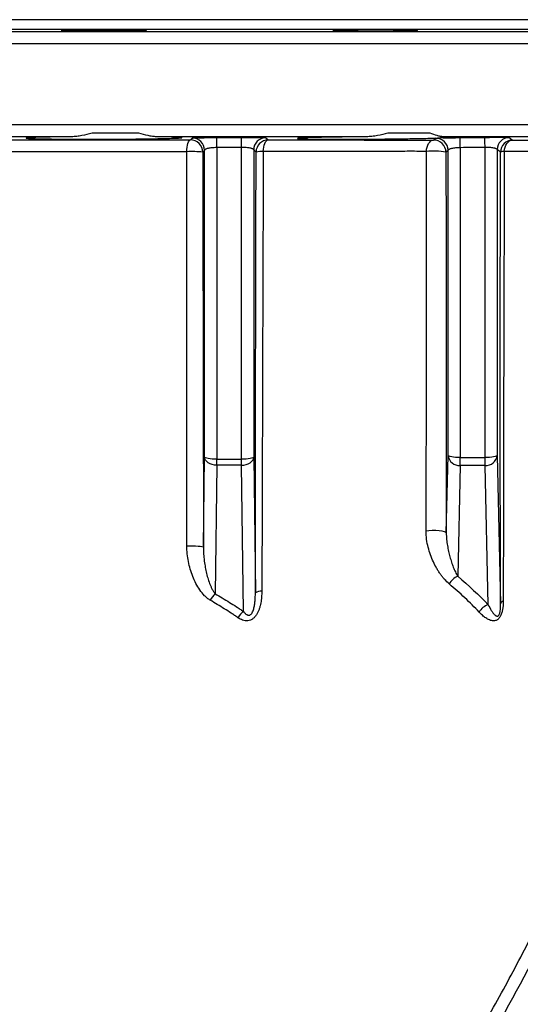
# Model space of a CAD drawing. Header units: millimetres. Extents: x 1055 to 2818, y 673 to 2898.
# Tile 43 of 44: x 1992 to 2198, y 2494 to 2898. Entities that reach past the tile are written whole.
import ezdxf

# ---------------------------------------------------------------- set-up
doc = ezdxf.new("R2010")
doc.units = ezdxf.units.MM

msp = doc.modelspace()

# ---------------------------------------------------------------- linework, layer by layer
at = {"color": 7, "linetype": 'Continuous', "lineweight": 25}
for p, q in [((2310.45, 2898.48), (1625.45, 2898.48)), ((2013.29, 2850.4), (1922.61, 2850.4)), ((2040.93, 2851.92), (2021.68, 2851.92)), ((2134.38, 2850.4), (2048.13, 2850.4)), ((2160.49, 2851.92), (2143.13, 2851.92)), ((2239.17, 2850.4), (2165.81, 2850.4)), ((2067.87, 2844.86), (2067.09, 2844.1)), ((2067.87, 2718.76), (2067.87, 2844.86)), ((2072.87, 2845.93), (2072.87, 2717.91)), ((2083.04, 2717.91), (2083.04, 2845.98)), ((2088.04, 2845.01), (2088.04, 2718.76)), ((2167.87, 2719.46), (2167.87, 2844.81)), ((2172.87, 2845.9), (2172.87, 2718.6)), ((2183.04, 2718.6), (2183.04, 2846)), ((2188.04, 2845.1), (2188.04, 2719.46)), ((2067.4, 2681.76), (2067.87, 2718.76)), ((2088.04, 2718.76), (2088.74, 2662.98)), ((2167.13, 2687.61), (2167.87, 2719.46)), ((2172.87, 2718.6), (2183.04, 2718.6)), ((2172.87, 2715.3), (2172.87, 2718.6)), ((2183.04, 2715.3), (2183.04, 2718.6)), ((2188.04, 2719.46), (2189.44, 2658.46)), ((2072.87, 2715.41), (2072.2, 2662.64)), ((2072.87, 2717.91), (2083.04, 2717.91)), ((2072.87, 2715.41), (2072.87, 2717.91)), ((2083.04, 2715.41), (2072.87, 2715.41)), ((2083.04, 2715.41), (2083.04, 2717.91)), ((2083.79, 2655.41), (2083.04, 2715.41)), ((2172.87, 2715.3), (2171.82, 2669.78)), ((2183.04, 2715.3), (2172.87, 2715.3)), ((2184.36, 2658.09), (2183.04, 2715.3))]:
    msp.add_line(p, q, dxfattribs=at)
at = {"color": 1, "linetype": 'Continuous', "lineweight": 25}
for p, q in [((1566.36, 2893.57), (2369.54, 2893.57)), ((2315.26, 2894.52), (1620.65, 2894.52)), ((2374.45, 2888.57), (1561.45, 2888.57)), ((1561.45, 2855.4), (2374.45, 2855.4))]:
    msp.add_line(p, q, dxfattribs=at)
at = {"color": 7, "linetype": 'Continuous', "lineweight": 25, "flags": 128}
for points in [[(2155.34, 2893.93), (2154.74, 2893.98), (2153.66, 2894.03), (2152.14, 2894.08), (2150.21, 2894.13), (2147.94, 2894.18), (2145.38, 2894.22), (2142.61, 2894.26), (2139.71, 2894.3), (2136.76, 2894.32), (2133.85, 2894.34), (2131.05, 2894.35), (2128.45, 2894.34), (2125.6, 2894.33)], [(2060.56, 2844.25), (2060.59, 2845.19), (2060.69, 2846.09), (2060.83, 2846.92), (2061.02, 2847.64), (2061.24, 2848.24), (2061.5, 2848.69), (2061.78, 2848.97), (2062.07, 2849.08)], [(2062.07, 2849.08), (2062.24, 2849.25), (2062.84, 2849.84)], [(2072.87, 2845.93), (2072.86, 2846.76), (2072.86, 2847.54), (2072.85, 2848.25), (2072.85, 2848.86), (2072.85, 2849.36), (2072.84, 2849.73), (2072.84, 2849.97), (2072.84, 2850.06)], [(2083.04, 2845.98), (2083.03, 2846.81), (2083.03, 2847.59), (2083.02, 2848.3), (2083.02, 2848.91), (2083.02, 2849.41), (2083.02, 2849.78), (2083.01, 2850.02), (2083.01, 2850.11)], [(2091.99, 2844.3), (2092.04, 2845.23), (2092.17, 2846.12), (2092.35, 2846.94), (2092.6, 2847.65), (2092.9, 2848.24), (2093.24, 2848.68), (2093.61, 2848.96), (2093.99, 2849.07)], [(2158.95, 2844.37), (2159.04, 2845.29), (2159.23, 2846.16), (2159.52, 2846.96), (2159.89, 2847.66), (2160.33, 2848.23), (2160.83, 2848.66), (2161.37, 2848.93), (2161.93, 2849.04)], [(2172.87, 2845.9), (2172.86, 2846.73), (2172.85, 2847.52), (2172.84, 2848.23), (2172.83, 2848.84), (2172.83, 2849.34), (2172.82, 2849.71), (2172.82, 2849.94), (2172.82, 2850.03)], [(2183.04, 2846), (2183.03, 2846.83), (2183.02, 2847.61), (2183.01, 2848.32), (2183.01, 2848.94), (2183, 2849.44), (2183, 2849.81), (2182.99, 2850.04), (2182.99, 2850.13)], [(2190.94, 2844.35), (2191.04, 2845.27), (2191.26, 2846.15), (2191.58, 2846.95), (2192, 2847.66), (2192.51, 2848.23), (2193.08, 2848.67), (2193.69, 2848.94), (2194.33, 2849.04)], [(2072.87, 2717.91), (2071.9, 2717.92), (2070.97, 2717.97), (2070.11, 2718.05), (2069.36, 2718.15), (2068.74, 2718.28), (2068.27, 2718.43), (2067.98, 2718.59), (2067.87, 2718.76)], [(2072.87, 2715.41), (2071.9, 2715.48), (2070.97, 2715.68), (2070.11, 2715.99), (2069.36, 2716.4), (2068.73, 2716.91), (2068.27, 2717.48), (2067.97, 2718.11), (2067.87, 2718.76)], [(2088.04, 2718.76), (2087.93, 2718.59), (2087.63, 2718.43), (2087.16, 2718.28), (2086.54, 2718.15), (2085.79, 2718.05), (2084.93, 2717.97), (2084, 2717.92), (2083.04, 2717.91)], [(2083.04, 2715.41), (2084, 2715.48), (2084.93, 2715.68), (2085.79, 2715.99), (2086.55, 2716.4), (2087.17, 2716.91), (2087.64, 2717.48), (2087.93, 2718.11), (2088.04, 2718.76)], [(2172.87, 2718.6), (2171.9, 2718.62), (2170.97, 2718.67), (2170.11, 2718.75), (2169.36, 2718.85), (2168.74, 2718.98), (2168.27, 2719.13), (2167.98, 2719.29), (2167.87, 2719.46)], [(2188.04, 2719.46), (2187.93, 2719.29), (2187.63, 2719.13), (2187.16, 2718.98), (2186.54, 2718.85), (2185.79, 2718.75), (2184.93, 2718.67), (2184, 2718.62), (2183.04, 2718.6)], [(2158.81, 2688.46), (2159.99, 2688.63), (2161.35, 2688.73), (2162.77, 2688.73), (2164.14, 2688.64), (2165.35, 2688.47), (2166.29, 2688.23), (2166.9, 2687.93), (2167.13, 2687.61)], [(2060.58, 2682.3), (2061.74, 2682.34), (2062.94, 2682.34), (2064.11, 2682.31), (2065.18, 2682.24), (2066.09, 2682.15), (2066.79, 2682.04), (2067.24, 2681.9), (2067.4, 2681.76)]]:
    msp.add_lwpolyline(points, dxfattribs=at)
at = {"color": 7, "linetype": 'Continuous', "lineweight": 25}
for centre, radius, start, end in [((2062.09, 2844.08), 5, 0.1928, 90.269), ((2062.86, 2844.84), 5, 0.193, 90.237), ((2093.04, 2845), 5, 90.3494, 179.8079), ((2094.02, 2844.07), 5, 90.4061, 179.8085), ((2161.98, 2844.04), 5, 0.1885, 90.5816), ((2162.86, 2844.79), 5, 0.1898, 90.5129), ((2193.04, 2845.09), 5, 90.6038, 179.8117), ((2194.39, 2844.04), 5, 90.7147, 179.8142), ((2062.64, 2793.66), 50.63, 84.9579, 92.3623), ((2091.45, 2831.02), 13.29, 87.6659, 100.5175), ((2161.91, 2817.35), 27.18, 79.2448, 96.2384), ((2190.77, 2840.97), 3.38, 87.0463, 114.0552), ((2172.53, 2719.98), 4.69, 186.3796, 274.0832), ((2183.37, 2719.98), 4.69, 265.9168, 353.6204), ((2174.29, 2663.54), 6.71, 111.6519, 152.5461), ((2079.63, 2654.99), 10.66, 134.1996, 152.3137), ((2091.02, 2659.76), 3.94, 84.8418, 125.2864), ((2186.26, 2651.89), 6.48, 107.0818, 150.6271), ((2191.02, 2658.08), 1.63, 107.1574, 166.3824), ((2090.2, 2647.72), 10.01, 129.8159, 149.5605)]:
    msp.add_arc(centre, radius, start, end, dxfattribs=at)
for points, knots in [([(2014.16, 2894.29), (2013.34, 2894.27), (2012.62, 2894.26), (2011.67, 2894.24), (2011.37, 2894.23), (2010.83, 2894.21), (2010.59, 2894.2), (2009.93, 2894.18), (2009.6, 2894.16), (2009.26, 2894.13), (2009.18, 2894.12), (2009.06, 2894.1), (2009.04, 2894.09), (2009.04, 2894.06), (2009.15, 2894.04), (2009.48, 2894.01), (2009.62, 2894), (2009.96, 2893.98), (2010.34, 2893.96), (2010.83, 2893.94), (2011.37, 2893.93), (2011.67, 2893.92), (2012.63, 2893.89), (2013.35, 2893.87), (2014.56, 2893.85), (2014.98, 2893.84), (2015.87, 2893.83), (2016.34, 2893.82), (2017.77, 2893.8), (2018.77, 2893.79), (2020.36, 2893.77), (2020.9, 2893.77), (2022.01, 2893.76), (2022.56, 2893.76), (2024.24, 2893.75), (2025.37, 2893.74), (2027.68, 2893.74), (2028.82, 2893.73), (2030.5, 2893.74), (2031.06, 2893.74), (2032.15, 2893.74), (2032.7, 2893.74), (2034.29, 2893.75), (2035.3, 2893.75), (2036.72, 2893.77), (2037.19, 2893.77), (2038.08, 2893.78), (2038.5, 2893.79), (2039.72, 2893.8), (2040.44, 2893.82), (2041.4, 2893.84), (2041.7, 2893.84), (2042.24, 2893.86), (2042.73, 2893.88), (2043.11, 2893.89), (2043.44, 2893.91), (2043.59, 2893.92), (2043.92, 2893.95), (2044.04, 2893.97), (2044.04, 2894), (2044.01, 2894.01), (2043.9, 2894.03), (2043.81, 2894.04), (2043.48, 2894.07), (2043.15, 2894.09), (2042.49, 2894.11), (2042.25, 2894.12), (2041.7, 2894.14), (2041.41, 2894.15), (2040.46, 2894.18), (2039.74, 2894.2), (2038.51, 2894.22), (2038.09, 2894.23), (2037.2, 2894.25), (2036.75, 2894.25), (2035.8, 2894.27), (2035.31, 2894.28), (2034.3, 2894.29), (2033.77, 2894.29), (2032.18, 2894.31), (2031.09, 2894.32), (2029.41, 2894.33), (2028.84, 2894.33), (2027.69, 2894.34), (2027.12, 2894.34), (2025.41, 2894.35), (2024.27, 2894.35), (2022.58, 2894.35), (2022.02, 2894.34), (2020.92, 2894.34), (2020.38, 2894.34), (2019.33, 2894.33), (2018.81, 2894.33), (2017.8, 2894.33), (2017.31, 2894.32), (2015.87, 2894.31), (2014.98, 2894.3), (2014.16, 2894.29)], [0, 0, 0, 0, 0.03125, 0.03125, 0.046875, 0.046875, 0.0625, 0.0625, 0.09375, 0.09375, 0.109375, 0.109375, 0.125, 0.125, 0.15625, 0.15625, 0.171875, 0.171875, 0.1875, 0.203125, 0.203125, 0.21875, 0.21875, 0.25, 0.25, 0.265625, 0.265625, 0.28125, 0.28125, 0.3125, 0.3125, 0.328125, 0.328125, 0.34375, 0.34375, 0.375, 0.375, 0.40625, 0.40625, 0.421875, 0.421875, 0.4375, 0.4375, 0.46875, 0.46875, 0.484375, 0.484375, 0.5, 0.5, 0.53125, 0.53125, 0.546875, 0.546875, 0.5625, 0.578125, 0.578125, 0.59375, 0.59375, 0.625, 0.625, 0.640625, 0.640625, 0.65625, 0.65625, 0.6875, 0.6875, 0.703125, 0.703125, 0.71875, 0.71875, 0.75, 0.75, 0.765625, 0.765625, 0.78125, 0.78125, 0.796875, 0.796875, 0.8125, 0.8125, 0.84375, 0.84375, 0.859375, 0.859375, 0.875, 0.875, 0.90625, 0.90625, 0.921875, 0.921875, 0.9375, 0.9375, 0.953125, 0.953125, 0.96875, 0.96875, 1, 1, 1, 1]), ([(2120.53, 2894.17), (2120.51, 2894.17), (2120.45, 2894.15), (2120.86, 2894.11), (2121.74, 2894.06), (2123.11, 2894.01), (2124.9, 2893.95), (2127.06, 2893.91), (2129.53, 2893.86), (2132.24, 2893.82), (2135.12, 2893.79), (2138.07, 2893.77), (2141.02, 2893.75), (2143.88, 2893.74), (2146.58, 2893.73), (2149.03, 2893.74), (2151.17, 2893.75), (2152.93, 2893.78), (2154.27, 2893.81), (2155.12, 2893.84), (2155.5, 2893.87), (2155.43, 2893.89), (2155.42, 2893.9)], [0, 0, 0, 0, 0.018473, 0.07217, 0.125874, 0.179578, 0.233285, 0.286992, 0.340698, 0.394403, 0.448102, 0.501802, 0.555493, 0.609185, 0.662871, 0.716557, 0.770241, 0.823925, 0.877611, 0.931298, 0.984991, 1, 1, 1, 1]), ([(2125.6, 2894.33), (2124.89, 2894.32), (2123.63, 2894.31), (2122.63, 2894.29), (2121.77, 2894.27), (2121.07, 2894.25), (2120.69, 2894.22), (2120.58, 2894.2)], [0, 0, 0, 0, 0.25, 0.5, 0.5, 0.75, 1, 1, 1, 1]), ([(1983.86, 2849.11), (1997.2, 2849.1), (2010.39, 2849.1), (2036.46, 2849.09), (2049.34, 2849.08), (2062.07, 2849.08)], [0, 0, 0, 0, 0.5, 0.5, 1, 1, 1, 1]), ([(2013.29, 2850.4), (2012.51, 2850.39), (2011.74, 2850.38), (2010.25, 2850.36), (2009.52, 2850.35), (2007.39, 2850.33), (2006.06, 2850.31), (2004.49, 2850.28), (2004.19, 2850.27), (2003.58, 2850.26), (2003.28, 2850.25), (2002.41, 2850.24), (2001.86, 2850.22), (2000.29, 2850.19), (1999.35, 2850.16), (1998.11, 2850.12), (1997.73, 2850.11), (1997.02, 2850.08), (1996.7, 2850.06), (1995.84, 2850.02), (1995.39, 2849.99), (1994.93, 2849.95), (1994.8, 2849.93), (1994.67, 2849.91), (1994.63, 2849.9), (1994.58, 2849.89), (1994.56, 2849.88), (1994.5, 2849.84), (1994.6, 2849.81), (1994.94, 2849.77), (1995.09, 2849.76), (1995.45, 2849.73), (1995.67, 2849.71), (1996.42, 2849.67), (1997.04, 2849.65), (1998.16, 2849.61), (1998.56, 2849.59), (1999.21, 2849.58), (1999.44, 2849.57), (1999.91, 2849.56), (2000.15, 2849.55), (2001.38, 2849.52), (2002.47, 2849.5), (2004.25, 2849.48), (2004.87, 2849.47), (2006.16, 2849.45), (2006.82, 2849.44), (2008.9, 2849.42), (2010.35, 2849.41), (2013.36, 2849.39), (2014.93, 2849.38), (2017.38, 2849.37), (2018.21, 2849.37), (2019.86, 2849.37), (2020.7, 2849.36), (2023.21, 2849.36), (2024.91, 2849.37), (2027.48, 2849.38), (2028.34, 2849.38), (2030.04, 2849.39), (2030.89, 2849.39), (2033.4, 2849.41), (2035.05, 2849.42), (2037.48, 2849.44), (2038.29, 2849.45), (2039.87, 2849.47), (2040.64, 2849.48), (2042.9, 2849.5), (2044.33, 2849.52), (2046.04, 2849.55), (2046.38, 2849.56), (2047.04, 2849.57), (2047.37, 2849.58), (2048.34, 2849.59), (2048.96, 2849.61), (2050.73, 2849.65), (2051.81, 2849.67), (2053.27, 2849.71), (2053.73, 2849.73), (2054.6, 2849.76), (2055, 2849.77), (2056.11, 2849.81), (2056.72, 2849.84), (2057.45, 2849.89), (2057.66, 2849.9), (2057.93, 2849.93), (2058.01, 2849.93), (2058.15, 2849.95), (2058.22, 2849.96), (2058.49, 2849.99), (2058.57, 2850.02), (2058.5, 2850.06), (2058.44, 2850.08), (2058.25, 2850.11), (2058.12, 2850.12), (2057.63, 2850.16), (2057.18, 2850.19), (2056.3, 2850.22), (2055.98, 2850.24), (2055.45, 2850.25), (2055.26, 2850.26), (2054.87, 2850.27), (2054.67, 2850.28), (2053.62, 2850.31), (2052.67, 2850.33), (2051.09, 2850.35), (2050.54, 2850.36), (2049.38, 2850.38), (2048.77, 2850.39), (2048.13, 2850.4)], [0, 0, 0, 0, 0.015625, 0.015625, 0.03125, 0.03125, 0.0625, 0.0625, 0.070313, 0.070313, 0.078125, 0.078125, 0.09375, 0.09375, 0.125, 0.125, 0.140625, 0.140625, 0.15625, 0.15625, 0.1875, 0.1875, 0.203125, 0.203125, 0.210938, 0.210938, 0.21875, 0.21875, 0.25, 0.25, 0.265625, 0.265625, 0.28125, 0.28125, 0.3125, 0.3125, 0.328125, 0.328125, 0.335938, 0.335938, 0.34375, 0.34375, 0.375, 0.375, 0.390625, 0.390625, 0.40625, 0.40625, 0.4375, 0.4375, 0.46875, 0.46875, 0.484375, 0.484375, 0.5, 0.5, 0.53125, 0.53125, 0.546875, 0.546875, 0.5625, 0.5625, 0.59375, 0.59375, 0.609375, 0.609375, 0.625, 0.625, 0.65625, 0.65625, 0.664062, 0.664062, 0.671875, 0.671875, 0.6875, 0.6875, 0.71875, 0.71875, 0.734375, 0.734375, 0.75, 0.75, 0.78125, 0.78125, 0.796875, 0.796875, 0.804687, 0.804687, 0.8125, 0.8125, 0.84375, 0.84375, 0.859375, 0.859375, 0.875, 0.875, 0.90625, 0.90625, 0.921875, 0.921875, 0.929687, 0.929687, 0.9375, 0.9375, 0.96875, 0.96875, 0.984375, 0.984375, 1, 1, 1, 1]), ([(2021.68, 2851.92), (2020.28, 2851.51), (2018.88, 2851.15), (2016.77, 2850.73), (2016.07, 2850.62), (2014.67, 2850.45), (2013.98, 2850.4), (2013.29, 2850.4)], [0, 0, 0, 0, 0.5, 0.5, 0.75, 0.75, 1, 1, 1, 1]), ([(2048.13, 2850.4), (2047.58, 2850.4), (2047.01, 2850.45), (2045.86, 2850.62), (2045.27, 2850.73), (2043.47, 2851.14), (2042.21, 2851.5), (2040.93, 2851.92)], [0, 0, 0, 0, 0.25, 0.25, 0.5, 0.5, 1, 1, 1, 1]), ([(2062.84, 2849.84), (2062.86, 2849.85), (2062.93, 2849.86), (2063.13, 2849.88), (2063.21, 2849.89), (2063.4, 2849.9), (2063.52, 2849.9), (2063.89, 2849.92), (2064.2, 2849.93), (2064.74, 2849.95), (2064.93, 2849.95), (2065.35, 2849.96), (2065.57, 2849.97), (2066.26, 2849.98), (2066.76, 2849.99), (2067.57, 2850.01), (2067.85, 2850.01), (2068.42, 2850.02), (2068.72, 2850.02), (2069.62, 2850.03), (2070.24, 2850.04), (2071.53, 2850.05), (2072.18, 2850.05), (2072.84, 2850.06)], [0, 0, 0, 0, 0.125, 0.125, 0.1875, 0.1875, 0.25, 0.25, 0.375, 0.375, 0.4375, 0.4375, 0.5, 0.5, 0.625, 0.625, 0.6875, 0.6875, 0.75, 0.75, 0.875, 0.875, 1, 1, 1, 1]), ([(2083.01, 2850.11), (2083.67, 2850.11), (2084.32, 2850.11), (2085.27, 2850.11), (2085.59, 2850.12), (2086.21, 2850.12), (2086.53, 2850.12), (2087.43, 2850.11), (2088, 2850.11), (2088.81, 2850.11), (2089.07, 2850.11), (2089.58, 2850.1), (2089.82, 2850.1), (2090.51, 2850.09), (2090.92, 2850.09), (2091.46, 2850.07), (2091.63, 2850.07), (2091.94, 2850.06), (2092.22, 2850.06), (2092.44, 2850.05), (2092.64, 2850.04), (2092.72, 2850.03), (2092.92, 2850.02), (2093, 2850.01), (2093.01, 2850)], [0, 0, 0, 0, 0.125, 0.125, 0.1875, 0.1875, 0.25, 0.25, 0.375, 0.375, 0.4375, 0.4375, 0.5, 0.5, 0.625, 0.625, 0.6875, 0.6875, 0.75, 0.8125, 0.8125, 0.875, 0.875, 1, 1, 1, 1]), ([(2093.01, 2850), (2093.06, 2849.94), (2093.12, 2849.89), (2093.18, 2849.83), (2093.41, 2849.62), (2093.63, 2849.4), (2093.86, 2849.19), (2093.9, 2849.15), (2093.94, 2849.11), (2093.99, 2849.07)], [0, 0, 0, 0, 0.01, 0.01, 0.01, 0.05, 0.05, 0.05, 0.05737467, 0.05737467, 0.05737467, 0.05737467]), ([(2093.99, 2849.07), (2106.15, 2849.06), (2117.89, 2849.06), (2134.88, 2849.05), (2140.43, 2849.05), (2148.6, 2849.04), (2151.3, 2849.04), (2155.31, 2849.04), (2156.64, 2849.04), (2158.63, 2849.04), (2159.29, 2849.04), (2160.61, 2849.04), (2161.27, 2849.04), (2161.93, 2849.04)], [0, 0, 0, 0, 0.5, 0.5, 0.75, 0.75, 0.875, 0.875, 0.9375, 0.9375, 0.96875, 0.96875, 1, 1, 1, 1]), ([(2134.38, 2850.4), (2133.72, 2850.39), (2133.06, 2850.38), (2131.76, 2850.37), (2131.12, 2850.36), (2129.2, 2850.34), (2127.95, 2850.33), (2126.1, 2850.3), (2125.49, 2850.3), (2124.28, 2850.28), (2123.69, 2850.27), (2121.93, 2850.24), (2120.8, 2850.22), (2118.65, 2850.19), (2117.62, 2850.17), (2116.14, 2850.14), (2115.66, 2850.12), (2114.73, 2850.1), (2114.28, 2850.09), (2112.11, 2850.04), (2110.64, 2849.99), (2109.15, 2849.94), (2108.86, 2849.92), (2108.34, 2849.9), (2108.09, 2849.89), (2107.42, 2849.85), (2107.06, 2849.83), (2106.47, 2849.79), (2106.26, 2849.76), (2106, 2849.72), (2105.95, 2849.7), (2106.01, 2849.66), (2106.12, 2849.64), (2106.41, 2849.61), (2106.53, 2849.6), (2106.8, 2849.58), (2106.96, 2849.57), (2107.85, 2849.52), (2108.86, 2849.49), (2110.82, 2849.45), (2111.55, 2849.44), (2113.13, 2849.42), (2113.99, 2849.41), (2115.37, 2849.39), (2115.85, 2849.39), (2116.82, 2849.38), (2117.32, 2849.38), (2118.85, 2849.37), (2119.92, 2849.37), (2121.59, 2849.37), (2122.16, 2849.37), (2123.32, 2849.36), (2123.91, 2849.36), (2125.72, 2849.37), (2126.95, 2849.37), (2129.45, 2849.38), (2130.72, 2849.38), (2132.66, 2849.39), (2133.31, 2849.4), (2134.63, 2849.41), (2135.29, 2849.41), (2138.59, 2849.43), (2141.2, 2849.46), (2144.45, 2849.5), (2145.1, 2849.51), (2146.39, 2849.52), (2147.02, 2849.53), (2148.91, 2849.56), (2150.13, 2849.57), (2152.51, 2849.61), (2153.67, 2849.63), (2155.37, 2849.66), (2155.92, 2849.67), (2157, 2849.69), (2157.53, 2849.7), (2159.06, 2849.74), (2160.03, 2849.76), (2161.4, 2849.79), (2161.84, 2849.8), (2162.7, 2849.83), (2163.12, 2849.84), (2163.52, 2849.85)], [0, 0, 0, 0, 0.015625, 0.015625, 0.03125, 0.03125, 0.0625, 0.0625, 0.078125, 0.078125, 0.09375, 0.09375, 0.125, 0.125, 0.15625, 0.15625, 0.171875, 0.171875, 0.1875, 0.1875, 0.25, 0.25, 0.265625, 0.265625, 0.28125, 0.28125, 0.3125, 0.3125, 0.34375, 0.34375, 0.375, 0.375, 0.40625, 0.40625, 0.421875, 0.421875, 0.4375, 0.4375, 0.5, 0.5, 0.53125, 0.53125, 0.5625, 0.5625, 0.578125, 0.578125, 0.59375, 0.59375, 0.625, 0.625, 0.640625, 0.640625, 0.65625, 0.65625, 0.6875, 0.6875, 0.71875, 0.71875, 0.734375, 0.734375, 0.75, 0.75, 0.8125, 0.8125, 0.828125, 0.828125, 0.84375, 0.84375, 0.875, 0.875, 0.90625, 0.90625, 0.921875, 0.921875, 0.9375, 0.9375, 0.96875, 0.96875, 0.984375, 0.984375, 1, 1, 1, 1]), ([(2143.13, 2851.92), (2141.73, 2851.51), (2140.3, 2851.15), (2138.1, 2850.73), (2137.35, 2850.62), (2135.87, 2850.45), (2135.12, 2850.4), (2134.38, 2850.4)], [0, 0, 0, 0, 0.5, 0.5, 0.75, 0.75, 1, 1, 1, 1]), ([(2165.81, 2850.4), (2165.44, 2850.4), (2165.05, 2850.45), (2164.23, 2850.62), (2163.81, 2850.73), (2162.48, 2851.14), (2161.51, 2851.5), (2160.49, 2851.92)], [0, 0, 0, 0, 0.25, 0.25, 0.5, 0.5, 1, 1, 1, 1]), ([(2162.82, 2849.79), (2162.83, 2849.8), (2162.9, 2849.81), (2163.07, 2849.82), (2163.14, 2849.83), (2163.31, 2849.84), (2163.41, 2849.84), (2163.52, 2849.85)], [0, 0, 0, 0, 0.5, 0.5, 0.75, 0.75, 1, 1, 1, 1]), ([(2165.85, 2849.92), (2165.5, 2849.91), (2165.13, 2849.89), (2164.36, 2849.87), (2163.95, 2849.86), (2163.52, 2849.85)], [0, 0, 0, 0, 0.5, 0.5, 1, 1, 1, 1]), ([(2165.85, 2849.92), (2166.52, 2849.95), (2167.11, 2849.97), (2167.89, 2850.01), (2168.13, 2850.02), (2168.56, 2850.04), (2168.76, 2850.05), (2169.28, 2850.09), (2169.54, 2850.11), (2169.88, 2850.15), (2169.97, 2850.18), (2169.97, 2850.22), (2169.88, 2850.24), (2169.52, 2850.27), (2169.26, 2850.29), (2168.74, 2850.32), (2168.54, 2850.32), (2168.1, 2850.34), (2167.86, 2850.35), (2167.08, 2850.37), (2166.48, 2850.38), (2165.81, 2850.4)], [0, 0, 0, 0, 0.125, 0.125, 0.1875, 0.1875, 0.25, 0.25, 0.375, 0.375, 0.5, 0.5, 0.625, 0.625, 0.75, 0.75, 0.8125, 0.8125, 0.875, 0.875, 1, 1, 1, 1]), ([(2165.85, 2849.92), (2166.31, 2849.93), (2166.8, 2849.95), (2167.61, 2849.96), (2167.89, 2849.97), (2168.46, 2849.98), (2168.75, 2849.98), (2169.63, 2849.99), (2170.25, 2850), (2171.52, 2850.02), (2172.17, 2850.03), (2172.82, 2850.03)], [0, 0, 0, 0, 0.25, 0.25, 0.375, 0.375, 0.5, 0.5, 0.75, 0.75, 1, 1, 1, 1]), ([(2182.99, 2850.13), (2183.65, 2850.14), (2184.29, 2850.14), (2185.25, 2850.15), (2185.57, 2850.15), (2186.19, 2850.15), (2186.5, 2850.15), (2187.41, 2850.16), (2187.98, 2850.16), (2188.79, 2850.16), (2189.05, 2850.16), (2189.56, 2850.16), (2189.8, 2850.16), (2190.48, 2850.15), (2190.9, 2850.15), (2191.44, 2850.14), (2191.61, 2850.14), (2191.92, 2850.14), (2192.2, 2850.13), (2192.42, 2850.13), (2192.62, 2850.12), (2192.7, 2850.12), (2192.9, 2850.1), (2192.97, 2850.1), (2192.99, 2850.09)], [0, 0, 0, 0, 0.125, 0.125, 0.1875, 0.1875, 0.25, 0.25, 0.375, 0.375, 0.4375, 0.4375, 0.5, 0.5, 0.625, 0.625, 0.6875, 0.6875, 0.75, 0.8125, 0.8125, 0.875, 0.875, 1, 1, 1, 1]), ([(2194.33, 2849.04), (2201.75, 2849.05), (2208.78, 2849.05), (2218.74, 2849.05), (2221.96, 2849.05), (2226.65, 2849.05), (2228.18, 2849.05), (2231.19, 2849.05), (2232.68, 2849.05), (2240.03, 2849.06), (2245.6, 2849.06), (2253.46, 2849.07), (2256, 2849.07), (2259.69, 2849.07), (2260.89, 2849.08), (2262.67, 2849.08), (2263.26, 2849.08), (2264.13, 2849.08), (2264.42, 2849.08), (2264.99, 2849.08), (2265.27, 2849.08), (2266.12, 2849.08), (2266.64, 2849.08), (2267.66, 2849.08), (2268.16, 2849.08), (2269.62, 2849.08), (2270.56, 2849.08), (2273.32, 2849.08), (2275.04, 2849.08), (2279.89, 2849.08), (2282.68, 2849.08), (2287.38, 2849.08), (2289.29, 2849.08), (2291.11, 2849.08), (2291.44, 2849.08), (2292.06, 2849.08), (2292.33, 2849.08), (2293.08, 2849.08), (2293.45, 2849.08), (2293.72, 2849.08)], [0, 0, 0, 0, 0.125, 0.125, 0.1875, 0.1875, 0.21875, 0.21875, 0.25, 0.25, 0.375, 0.375, 0.4375, 0.4375, 0.46875, 0.46875, 0.484375, 0.484375, 0.492188, 0.492188, 0.5, 0.5, 0.515625, 0.515625, 0.53125, 0.53125, 0.5625, 0.5625, 0.625, 0.625, 0.75, 0.75, 0.875, 0.875, 0.90625, 0.90625, 0.9375, 0.9375, 1, 1, 1, 1]), ([(2060.56, 2844.25), (2048.02, 2844.23), (2035.34, 2844.21), (2009.67, 2844.18), (1996.68, 2844.16), (1983.54, 2844.14)], [0, 0, 0, 0, 0.5, 0.5, 1, 1, 1, 1]), ([(2060.58, 2682.3), (2060.59, 2695.74), (2060.6, 2709.2), (2060.61, 2736.17), (2060.6, 2749.66), (2060.59, 2776.67), (2060.59, 2790.18), (2060.57, 2817.21), (2060.56, 2830.73), (2060.56, 2844.25)], [0, 0, 0, 0, 0.25, 0.25, 0.5, 0.5, 0.75, 0.75, 1, 1, 1, 1]), ([(2067.09, 2844.1), (2067.13, 2830.54), (2067.16, 2816.99), (2067.22, 2789.89), (2067.25, 2776.35), (2067.3, 2749.29), (2067.33, 2735.76), (2067.37, 2708.74), (2067.39, 2695.24), (2067.4, 2681.76)], [0, 0, 0, 0, 0.25, 0.25, 0.5, 0.5, 0.75, 0.75, 1, 1, 1, 1]), ([(2072.87, 2845.93), (2072.53, 2845.92), (2072.19, 2845.91), (2071.54, 2845.88), (2071.22, 2845.85), (2070.61, 2845.79), (2070.32, 2845.76), (2069.78, 2845.68), (2069.53, 2845.63), (2069.08, 2845.53), (2068.87, 2845.48), (2068.52, 2845.36), (2068.37, 2845.3), (2068.13, 2845.18), (2068.03, 2845.12), (2067.91, 2844.99), (2067.87, 2844.92), (2067.87, 2844.86)], [0, 0, 0, 0, 0.125, 0.125, 0.25, 0.25, 0.375, 0.375, 0.5, 0.5, 0.625, 0.625, 0.75, 0.75, 0.875, 0.875, 1, 1, 1, 1]), ([(2088.04, 2845.01), (2088.03, 2845.08), (2088, 2845.14), (2087.87, 2845.27), (2087.78, 2845.33), (2087.53, 2845.45), (2087.39, 2845.5), (2087.12, 2845.58), (2087.03, 2845.61), (2086.83, 2845.66), (2086.72, 2845.68), (2086.38, 2845.75), (2086.13, 2845.79), (2085.59, 2845.86), (2085.3, 2845.89), (2084.69, 2845.94), (2084.37, 2845.96), (2083.72, 2845.98), (2083.38, 2845.98), (2083.04, 2845.98)], [0, 0, 0, 0, 0.125, 0.125, 0.25, 0.25, 0.375, 0.375, 0.4375, 0.4375, 0.5, 0.5, 0.625, 0.625, 0.75, 0.75, 0.875, 0.875, 1, 1, 1, 1]), ([(2088.74, 2662.98), (2088.74, 2666.73), (2088.74, 2670.48), (2088.74, 2677.98), (2088.75, 2681.74), (2088.75, 2689.25), (2088.76, 2693.01), (2088.76, 2700.54), (2088.77, 2704.3), (2088.78, 2715.6), (2088.79, 2723.13), (2088.81, 2738.22), (2088.82, 2745.77), (2088.86, 2768.43), (2088.89, 2783.55), (2088.95, 2813.81), (2088.99, 2828.94), (2089.02, 2844.08)], [0, 0, 0, 0, 0.0625, 0.0625, 0.125, 0.125, 0.1875, 0.1875, 0.25, 0.25, 0.375, 0.375, 0.5, 0.5, 0.75, 0.75, 1, 1, 1, 1]), ([(2091.99, 2844.3), (2091.93, 2829.2), (2091.87, 2814.1), (2091.76, 2783.91), (2091.71, 2768.83), (2091.64, 2746.23), (2091.62, 2738.7), (2091.58, 2723.66), (2091.56, 2716.14), (2091.53, 2704.88), (2091.52, 2701.13), (2091.5, 2693.62), (2091.5, 2689.88), (2091.47, 2685.19), (2091.47, 2684.26), (2091.46, 2682.85), (2091.45, 2682.38), (2091.45, 2681.45), (2091.45, 2680.98), (2091.44, 2678.64), (2091.43, 2676.77), (2091.41, 2673.03), (2091.4, 2671.16), (2091.38, 2667.42), (2091.38, 2665.55), (2091.37, 2663.69)], [0, 0, 0, 0, 0.25, 0.25, 0.5, 0.5, 0.625, 0.625, 0.75, 0.75, 0.8125, 0.8125, 0.875, 0.875, 0.890625, 0.890625, 0.898437, 0.898437, 0.90625, 0.90625, 0.9375, 0.9375, 0.96875, 0.96875, 1, 1, 1, 1]), ([(2158.95, 2844.37), (2158.63, 2844.37), (2158.3, 2844.38), (2157.65, 2844.39), (2157.33, 2844.39), (2156.35, 2844.39), (2155.7, 2844.39), (2153.74, 2844.4), (2152.43, 2844.4), (2148.48, 2844.39), (2145.82, 2844.38), (2137.77, 2844.37), (2132.29, 2844.36), (2115.55, 2844.33), (2103.98, 2844.31), (2091.99, 2844.3)], [0, 0, 0, 0, 0.015625, 0.015625, 0.03125, 0.03125, 0.0625, 0.0625, 0.125, 0.125, 0.25, 0.25, 0.5, 0.5, 1, 1, 1, 1]), ([(2116.92, 2388.28), (2117.87, 2389.42), (2122.24, 2394.67), (2131.82, 2407.14), (2145.22, 2426), (2160.04, 2448.21), (2174.13, 2470.93), (2187.51, 2494.12), (2200.14, 2517.78), (2212, 2541.84), (2223.05, 2566.28), (2233.37, 2591.3), (2242.9, 2616.9), (2251.63, 2643.07), (2259.48, 2669.53), (2266.46, 2696.22), (2272.8, 2724.09), (2278.37, 2753.17), (2282.99, 2783.44), (2286.6, 2813.86), (2288.08, 2834.22), (2288.82, 2844.39)], [0, 0, 0, 0, 0.0089937, 0.0413613, 0.0952858, 0.1492251, 0.2031504, 0.2572915, 0.3114771, 0.365676, 0.4198583, 0.4739966, 0.5296823, 0.5854139, 0.6411642, 0.6969021, 0.7525933, 0.8144232, 0.8762943, 0.9381673, 1, 1, 1, 1]), ([(2158.81, 2688.46), (2158.84, 2694.84), (2158.87, 2701.26), (2158.92, 2714.13), (2158.93, 2720.59), (2158.97, 2733.54), (2158.98, 2740.03), (2159, 2753.03), (2159.01, 2759.54), (2159.03, 2779.08), (2159.04, 2792.13), (2159.04, 2811.72), (2159.04, 2818.25), (2159.03, 2828.05), (2159.03, 2831.31), (2159.03, 2836.21), (2159.03, 2837.85), (2159, 2841.11), (2158.97, 2842.74), (2158.95, 2844.37)], [0, 0, 0, 0, 0.125, 0.125, 0.25, 0.25, 0.375, 0.375, 0.5, 0.5, 0.75, 0.75, 0.875, 0.875, 0.9375, 0.9375, 0.96875, 0.96875, 1, 1, 1, 1]), ([(2166.98, 2844.05), (2166.98, 2840.78), (2166.99, 2837.5), (2167, 2830.94), (2167.01, 2827.67), (2167.03, 2817.83), (2167.04, 2811.27), (2167.07, 2791.61), (2167.09, 2778.52), (2167.13, 2752.4), (2167.14, 2739.37), (2167.15, 2713.4), (2167.14, 2700.47), (2167.13, 2687.61)], [0, 0, 0, 0, 0.0625, 0.0625, 0.125, 0.125, 0.25, 0.25, 0.5, 0.5, 0.75, 0.75, 1, 1, 1, 1]), ([(2172.87, 2845.9), (2172.53, 2845.89), (2172.19, 2845.88), (2171.54, 2845.84), (2171.22, 2845.82), (2170.61, 2845.75), (2170.32, 2845.71), (2169.78, 2845.63), (2169.53, 2845.58), (2169.08, 2845.48), (2168.87, 2845.42), (2168.52, 2845.31), (2168.37, 2845.25), (2168.13, 2845.13), (2168.04, 2845.06), (2167.91, 2844.94), (2167.87, 2844.87), (2167.87, 2844.81)], [0, 0, 0, 0, 0.125, 0.125, 0.25, 0.25, 0.375, 0.375, 0.5, 0.5, 0.625, 0.625, 0.75, 0.75, 0.875, 0.875, 1, 1, 1, 1]), ([(2188.04, 2845.1), (2188.03, 2845.17), (2188, 2845.23), (2187.87, 2845.35), (2187.78, 2845.41), (2187.53, 2845.52), (2187.38, 2845.58), (2187.12, 2845.65), (2187.03, 2845.67), (2186.83, 2845.72), (2186.72, 2845.74), (2186.38, 2845.81), (2186.13, 2845.84), (2185.59, 2845.91), (2185.29, 2845.94), (2184.68, 2845.98), (2184.37, 2845.99), (2183.71, 2846), (2183.38, 2846), (2183.04, 2846)], [0, 0, 0, 0, 0.125, 0.125, 0.25, 0.25, 0.375, 0.375, 0.4375, 0.4375, 0.5, 0.5, 0.625, 0.625, 0.75, 0.75, 0.875, 0.875, 1, 1, 1, 1]), ([(2189.44, 2658.46), (2189.38, 2673.2), (2189.34, 2688.2), (2189.31, 2711), (2189.3, 2718.66), (2189.29, 2730.21), (2189.29, 2734.07), (2189.29, 2741.81), (2189.29, 2745.69), (2189.29, 2757.37), (2189.29, 2765.2), (2189.3, 2780.9), (2189.31, 2788.78), (2189.33, 2804.56), (2189.34, 2812.45), (2189.37, 2828.25), (2189.38, 2836.16), (2189.39, 2844.06)], [0, 0, 0, 0, 0.25, 0.25, 0.375, 0.375, 0.4375, 0.4375, 0.5, 0.5, 0.625, 0.625, 0.75, 0.75, 0.875, 0.875, 1, 1, 1, 1]), ([(2190.94, 2844.35), (2190.93, 2836.49), (2190.9, 2828.62), (2190.86, 2812.91), (2190.84, 2805.05), (2190.79, 2789.36), (2190.77, 2781.52), (2190.73, 2765.91), (2190.71, 2758.13), (2190.68, 2746.52), (2190.67, 2742.65), (2190.65, 2736.87), (2190.64, 2734.95), (2190.63, 2731.11), (2190.63, 2729.19), (2190.61, 2719.61), (2190.6, 2711.99), (2190.57, 2689.28), (2190.55, 2674.33), (2190.55, 2659.63)], [0, 0, 0, 0, 0.125, 0.125, 0.25, 0.25, 0.375, 0.375, 0.5, 0.5, 0.5625, 0.5625, 0.59375, 0.59375, 0.625, 0.625, 0.75, 0.75, 1, 1, 1, 1]), ([(2288.82, 2844.39), (2288.3, 2844.39), (2287.32, 2844.39), (2284.47, 2844.38), (2282.59, 2844.37), (2277.94, 2844.36), (2275.17, 2844.36), (2271.14, 2844.35), (2270.31, 2844.34), (2268.58, 2844.34), (2267.69, 2844.34), (2265.85, 2844.33), (2264.91, 2844.33), (2263.46, 2844.33), (2262.97, 2844.32), (2262.2, 2844.31), (2261.95, 2844.3), (2261.42, 2844.28), (2261.14, 2844.27), (2260.59, 2844.27), (2260.31, 2844.27), (2259.75, 2844.27), (2258.91, 2844.28), (2258.05, 2844.28), (2256.32, 2844.29), (2255.15, 2844.3), (2251.56, 2844.31), (2249.08, 2844.32), (2241.4, 2844.34), (2235.94, 2844.36), (2228.72, 2844.37), (2227.25, 2844.37), (2225.02, 2844.37), (2224.28, 2844.37), (2222.77, 2844.37), (2222, 2844.37), (2219.69, 2844.36), (2218.12, 2844.36), (2214.92, 2844.36), (2213.3, 2844.36), (2205.1, 2844.36), (2198.19, 2844.35), (2190.94, 2844.35)], [0, 0, 0, 0, 0.125, 0.125, 0.25, 0.25, 0.375, 0.375, 0.40625, 0.40625, 0.4375, 0.4375, 0.46875, 0.46875, 0.484375, 0.484375, 0.492188, 0.492188, 0.5, 0.5, 0.507813, 0.507813, 0.515625, 0.53125, 0.53125, 0.5625, 0.5625, 0.625, 0.625, 0.75, 0.75, 0.78125, 0.78125, 0.796875, 0.796875, 0.8125, 0.8125, 0.84375, 0.84375, 0.875, 0.875, 1, 1, 1, 1]), ([(2168.33, 2666.64), (2167.66, 2667.2), (2167.03, 2667.83), (2166.12, 2668.85), (2165.82, 2669.21), (2165.25, 2669.93), (2164.97, 2670.31), (2164.42, 2671.07), (2164.16, 2671.47), (2163.65, 2672.28), (2163.4, 2672.69), (2162.68, 2673.97), (2162.24, 2674.86), (2161.4, 2676.69), (2161.01, 2677.64), (2160.31, 2679.61), (2159.99, 2680.63), (2159.44, 2682.77), (2159.22, 2683.86), (2158.9, 2686.11), (2158.8, 2687.26), (2158.81, 2688.46)], [0, 0, 0, 0, 0.125, 0.125, 0.1875, 0.1875, 0.25, 0.25, 0.3125, 0.3125, 0.375, 0.375, 0.5, 0.5, 0.625, 0.625, 0.75, 0.75, 0.875, 0.875, 1, 1, 1, 1]), ([(2167.13, 2687.61), (2167.12, 2686.67), (2167.18, 2685.78), (2167.35, 2684.06), (2167.46, 2683.22), (2167.73, 2681.59), (2167.89, 2680.79), (2168.24, 2679.24), (2168.43, 2678.48), (2168.84, 2677), (2169.06, 2676.28), (2169.52, 2674.88), (2169.76, 2674.19), (2170.28, 2672.86), (2170.56, 2672.21), (2171.16, 2670.96), (2171.48, 2670.36), (2171.82, 2669.78)], [0, 0, 0, 0, 0.125, 0.125, 0.25, 0.25, 0.375, 0.375, 0.5, 0.5, 0.625, 0.625, 0.75, 0.75, 0.875, 0.875, 1, 1, 1, 1]), ([(2070.19, 2659.95), (2069.76, 2660.2), (2069.35, 2660.49), (2068.57, 2661.13), (2068.19, 2661.47), (2067.13, 2662.56), (2066.48, 2663.37), (2065.31, 2665.07), (2064.78, 2665.96), (2063.82, 2667.81), (2063.38, 2668.76), (2062.6, 2670.74), (2062.26, 2671.74), (2061.67, 2673.78), (2061.42, 2674.81), (2061.01, 2676.9), (2060.85, 2677.96), (2060.63, 2680.11), (2060.57, 2681.2), (2060.58, 2682.3)], [0, 0, 0, 0, 0.0625, 0.0625, 0.125, 0.125, 0.25, 0.25, 0.375, 0.375, 0.5, 0.5, 0.625, 0.625, 0.75, 0.75, 0.875, 0.875, 1, 1, 1, 1]), ([(2067.4, 2681.76), (2067.39, 2680.01), (2067.5, 2678.29), (2067.79, 2675.75), (2067.91, 2674.91), (2068.19, 2673.24), (2068.35, 2672.41), (2068.72, 2670.78), (2068.93, 2669.97), (2069.39, 2668.39), (2069.65, 2667.61), (2070.08, 2666.47), (2070.23, 2666.09), (2070.55, 2665.35), (2070.73, 2664.99), (2071.09, 2664.27), (2071.29, 2663.92), (2071.72, 2663.26), (2071.94, 2662.93), (2072.2, 2662.64)], [0, 0, 0, 0, 0.25, 0.25, 0.375, 0.375, 0.5, 0.5, 0.625, 0.625, 0.75, 0.75, 0.8125, 0.8125, 0.875, 0.875, 0.9375, 0.9375, 1, 1, 1, 1]), ([(2180.61, 2655.07), (2178.75, 2657.06), (2176.79, 2659.02), (2172.7, 2662.87), (2170.56, 2664.77), (2168.33, 2666.64)], [0, 0, 0, 0, 0.5, 0.5, 1, 1, 1, 1]), ([(2072.2, 2662.64), (2074.19, 2661.48), (2076.15, 2660.3), (2079.05, 2658.49), (2080.01, 2657.89), (2081.44, 2656.97), (2081.92, 2656.66), (2082.86, 2656.04), (2083.33, 2655.72), (2083.79, 2655.41)], [0, 0, 0, 0, 0.5, 0.5, 0.75, 0.75, 0.875, 0.875, 1, 1, 1, 1]), ([(2091.37, 2663.69), (2091.37, 2662.87), (2091.33, 2662.06), (2091.2, 2660.45), (2091.09, 2659.64), (2090.87, 2658.44), (2090.78, 2658.04), (2090.58, 2657.24), (2090.46, 2656.84), (2090.2, 2656.06), (2090.05, 2655.67), (2089.71, 2654.92), (2089.52, 2654.55), (2089.1, 2653.86), (2088.86, 2653.53), (2088.47, 2653.07), (2088.33, 2652.92), (2088.04, 2652.65), (2087.89, 2652.52), (2087.58, 2652.28), (2087.42, 2652.17), (2087.08, 2651.98), (2086.91, 2651.89), (2086.38, 2651.67), (2086.02, 2651.58), (2085.28, 2651.49), (2084.92, 2651.5), (2084.2, 2651.59), (2083.85, 2651.68), (2082.82, 2652.02), (2082.18, 2652.37), (2081.57, 2652.79)], [0, 0, 0, 0, 0.125, 0.125, 0.25, 0.25, 0.3125, 0.3125, 0.375, 0.375, 0.4375, 0.4375, 0.5, 0.5, 0.5625, 0.5625, 0.59375, 0.59375, 0.625, 0.625, 0.65625, 0.65625, 0.6875, 0.6875, 0.75, 0.75, 0.8125, 0.8125, 0.875, 0.875, 1, 1, 1, 1]), ([(2083.79, 2655.41), (2084.08, 2655.02), (2084.39, 2654.66), (2084.83, 2654.28), (2084.93, 2654.21), (2085.12, 2654.08), (2085.22, 2654.02), (2085.44, 2653.92), (2085.55, 2653.87), (2085.78, 2653.81), (2085.91, 2653.8), (2086.16, 2653.8), (2086.29, 2653.83), (2086.55, 2653.92), (2086.67, 2653.99), (2086.91, 2654.17), (2087.01, 2654.28), (2087.21, 2654.5), (2087.29, 2654.63), (2087.53, 2655.01), (2087.66, 2655.28), (2087.88, 2655.82), (2087.97, 2656.1), (2088.21, 2656.94), (2088.32, 2657.49), (2088.5, 2658.59), (2088.57, 2659.15), (2088.71, 2660.8), (2088.74, 2661.89), (2088.74, 2662.98)], [0, 0, 0, 0, 0.125, 0.125, 0.15625, 0.15625, 0.1875, 0.1875, 0.21875, 0.21875, 0.25, 0.25, 0.28125, 0.28125, 0.3125, 0.3125, 0.34375, 0.34375, 0.375, 0.375, 0.4375, 0.4375, 0.5, 0.5, 0.625, 0.625, 0.75, 0.75, 1, 1, 1, 1]), ([(2261.26, 2658.43), (2260.65, 2656.33), (2260.03, 2654.24), (2258.79, 2650.06), (2258.16, 2647.97), (2256.25, 2641.73), (2254.94, 2637.58), (2250.91, 2625.17), (2248.08, 2616.96), (2239.22, 2592.51), (2232.79, 2576.43), (2218.9, 2544.73), (2211.44, 2529.1), (2195.52, 2498.28), (2187.06, 2483.09), (2173.62, 2460.64), (2169.01, 2453.21), (2161.9, 2442.15), (2159.5, 2438.47), (2154.64, 2431.17), (2152.18, 2427.53), (2139.75, 2409.47), (2129.34, 2395.36), (2115.75, 2378.16), (2113.01, 2374.74), (2107.45, 2367.94), (2104.65, 2364.56), (2100.39, 2359.53), (2098.96, 2357.87), (2096.82, 2355.37), (2096.11, 2354.53), (2094.68, 2352.86), (2093.96, 2352.03), (2092.87, 2350.8), (2092.5, 2350.39), (2091.76, 2349.57), (2091.39, 2349.16), (2090.28, 2347.95), (2089.53, 2347.14), (2088.46, 2345.88), (2088.12, 2345.46), (2087.44, 2344.6), (2087.11, 2344.16), (2086.13, 2342.84), (2085.5, 2341.94), (2084.23, 2340.14), (2083.59, 2339.25), (2082.3, 2337.47), (2081.65, 2336.59), (2079.7, 2333.93), (2078.41, 2332.16), (2074.52, 2326.85), (2071.92, 2323.31), (2064.06, 2312.74), (2058.77, 2305.74), (2053.37, 2298.82)], [0, 0, 0, 0, 0.015625, 0.015625, 0.03125, 0.03125, 0.0625, 0.0625, 0.125, 0.125, 0.25, 0.25, 0.375, 0.375, 0.5, 0.5, 0.5625, 0.5625, 0.59375, 0.59375, 0.625, 0.625, 0.75, 0.75, 0.78125, 0.78125, 0.8125, 0.8125, 0.828125, 0.828125, 0.835937, 0.835937, 0.84375, 0.84375, 0.847656, 0.847656, 0.851562, 0.851562, 0.859375, 0.859375, 0.863281, 0.863281, 0.867187, 0.867187, 0.875, 0.875, 0.882812, 0.882812, 0.890625, 0.890625, 0.90625, 0.90625, 0.9375, 0.9375, 1, 1, 1, 1]), ([(2081.57, 2652.79), (2081.12, 2653.1), (2080.66, 2653.41), (2079.73, 2654.03), (2079.27, 2654.34), (2077.86, 2655.25), (2076.92, 2655.85), (2074.07, 2657.63), (2072.14, 2658.8), (2070.19, 2659.95)], [0, 0, 0, 0, 0.125, 0.125, 0.25, 0.25, 0.5, 0.5, 1, 1, 1, 1]), ([(2190.55, 2659.63), (2190.54, 2659.19), (2190.53, 2658.75), (2190.48, 2657.85), (2190.44, 2657.4), (2190.33, 2656.48), (2190.25, 2656.01), (2190.09, 2655.32), (2190.03, 2655.09), (2189.9, 2654.63), (2189.82, 2654.4), (2189.65, 2653.96), (2189.55, 2653.75), (2189.34, 2653.33), (2189.23, 2653.13), (2188.98, 2652.77), (2188.85, 2652.6), (2188.57, 2652.3), (2188.42, 2652.17), (2188.13, 2651.95), (2187.98, 2651.86), (2187.68, 2651.71), (2187.53, 2651.65), (2187.08, 2651.52), (2186.79, 2651.48), (2186.21, 2651.49), (2185.93, 2651.52), (2185.39, 2651.65), (2185.12, 2651.74), (2184.33, 2652.06), (2183.84, 2652.34), (2182.87, 2652.99), (2182.4, 2653.36), (2181.49, 2654.17), (2181.05, 2654.61), (2180.61, 2655.07)], [0, 0, 0, 0, 0.0625, 0.0625, 0.125, 0.125, 0.1875, 0.1875, 0.21875, 0.21875, 0.25, 0.25, 0.28125, 0.28125, 0.3125, 0.3125, 0.34375, 0.34375, 0.375, 0.375, 0.40625, 0.40625, 0.4375, 0.4375, 0.5, 0.5, 0.5625, 0.5625, 0.625, 0.625, 0.75, 0.75, 0.875, 0.875, 1, 1, 1, 1]), ([(2184.36, 2658.09), (2184.75, 2657.28), (2185.15, 2656.52), (2185.81, 2655.45), (2186.03, 2655.11), (2186.51, 2654.48), (2186.76, 2654.18), (2187.17, 2653.81), (2187.31, 2653.7), (2187.54, 2653.56), (2187.61, 2653.52), (2187.78, 2653.46), (2187.86, 2653.44), (2188.04, 2653.42), (2188.14, 2653.43), (2188.29, 2653.47), (2188.34, 2653.5), (2188.45, 2653.56), (2188.51, 2653.61), (2188.62, 2653.71), (2188.67, 2653.78), (2188.77, 2653.92), (2188.82, 2654), (2188.95, 2654.26), (2189.01, 2654.44), (2189.12, 2654.79), (2189.17, 2654.97), (2189.24, 2655.32), (2189.27, 2655.48), (2189.34, 2655.98), (2189.37, 2656.31), (2189.44, 2657.26), (2189.45, 2657.87), (2189.44, 2658.46)], [0, 0, 0, 0, 0.25, 0.25, 0.375, 0.375, 0.5, 0.5, 0.5625, 0.5625, 0.59375, 0.59375, 0.625, 0.625, 0.65625, 0.65625, 0.671875, 0.671875, 0.6875, 0.6875, 0.703125, 0.703125, 0.71875, 0.71875, 0.75, 0.75, 0.78125, 0.78125, 0.8125, 0.8125, 0.875, 0.875, 1, 1, 1, 1])]:
    msp.add_open_spline(points, degree=3, knots=knots, dxfattribs=at)
for points in [[(2072.84, 2850.06), (2076.23, 2850.07), (2079.62, 2850.09), (2083.01, 2850.11)], [(2161.93, 2849.04), (2162.23, 2849.28), (2162.52, 2849.53), (2162.82, 2849.79)], [(2172.82, 2850.03), (2176.21, 2850.06), (2179.6, 2850.1), (2182.99, 2850.13)], [(2192.99, 2850.09), (2193.43, 2849.72), (2193.88, 2849.37), (2194.33, 2849.04)], [(2083.04, 2845.98), (2079.65, 2845.96), (2076.26, 2845.94), (2072.87, 2845.93)], [(2089.02, 2844.08), (2088.69, 2844.39), (2088.37, 2844.7), (2088.04, 2845.01)], [(2167.87, 2844.81), (2167.57, 2844.55), (2167.27, 2844.3), (2166.98, 2844.05)], [(2183.04, 2846), (2179.65, 2845.97), (2176.26, 2845.93), (2172.87, 2845.9)], [(2189.39, 2844.06), (2188.94, 2844.38), (2188.49, 2844.73), (2188.04, 2845.1)], [(2171.82, 2669.78), (2176.36, 2666), (2180.55, 2662.11), (2184.36, 2658.09)]]:
    msp.add_open_spline(points, degree=3, dxfattribs=at)

doc.saveas('drawing.dxf')
